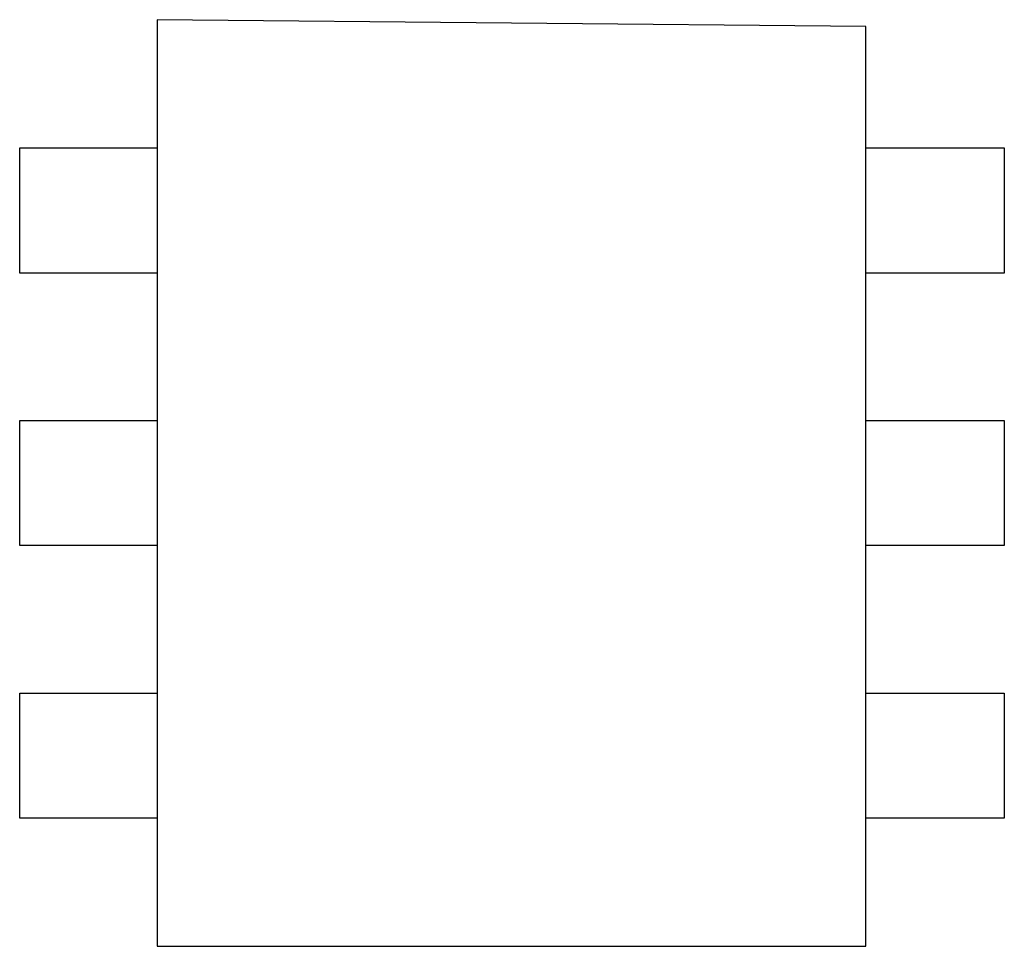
# Model space of a CAD drawing. Header units: millimetres. Extents: x 42 to 554, y 166 to 335.
# Tile 106 of 256: x 449.39 to 451.19, y 198.78 to 200.48. Entities that reach past the tile are written whole.
import ezdxf

# ---------------------------------------------------------------- set-up
doc = ezdxf.new("R2010")
doc.units = ezdxf.units.MM
doc.header["$LTSCALE"] = 30.734
doc.layers.get('0').update_dxf_attribs({"linetype": 'CONTINUOUS'})

msp = doc.modelspace()

# ---------------------------------------------------------------- linework, layer by layer
at = {"linetype": 'Continuous'}
for p, q in [((450.9391, 200.4705), (449.6391, 200.4829)), ((449.6391, 200.4829), (449.6391, 198.7829)), ((450.9391, 198.7829), (450.9391, 200.4705)), ((449.3871, 200.2475), (449.6391, 200.2475)), ((449.3871, 200.0181), (449.3871, 200.2475)), ((450.9391, 200.2475), (451.1934, 200.2475)), ((451.1934, 200.2475), (451.1934, 200.0181)), ((449.6391, 200.0181), (449.3871, 200.0181)), ((451.1934, 200.0181), (450.9391, 200.0181)), ((449.3871, 199.7475), (449.6391, 199.7475)), ((449.3871, 199.5181), (449.3871, 199.7475)), ((450.9391, 199.7475), (451.1934, 199.7475)), ((451.1934, 199.7475), (451.1934, 199.5181)), ((449.6391, 199.5181), (449.3871, 199.5181)), ((451.1934, 199.5181), (450.9391, 199.5181)), ((449.3871, 199.2475), (449.6391, 199.2475)), ((449.3871, 199.0181), (449.3871, 199.2475)), ((450.9391, 199.2476), (451.1934, 199.2476)), ((451.1934, 199.2476), (451.1934, 199.0182)), ((449.6391, 199.0181), (449.3871, 199.0181)), ((451.1934, 199.0182), (450.9391, 199.0182)), ((449.6391, 198.7829), (450.9391, 198.7829))]:
    msp.add_line(p, q, dxfattribs=at)

doc.saveas('drawing.dxf')
